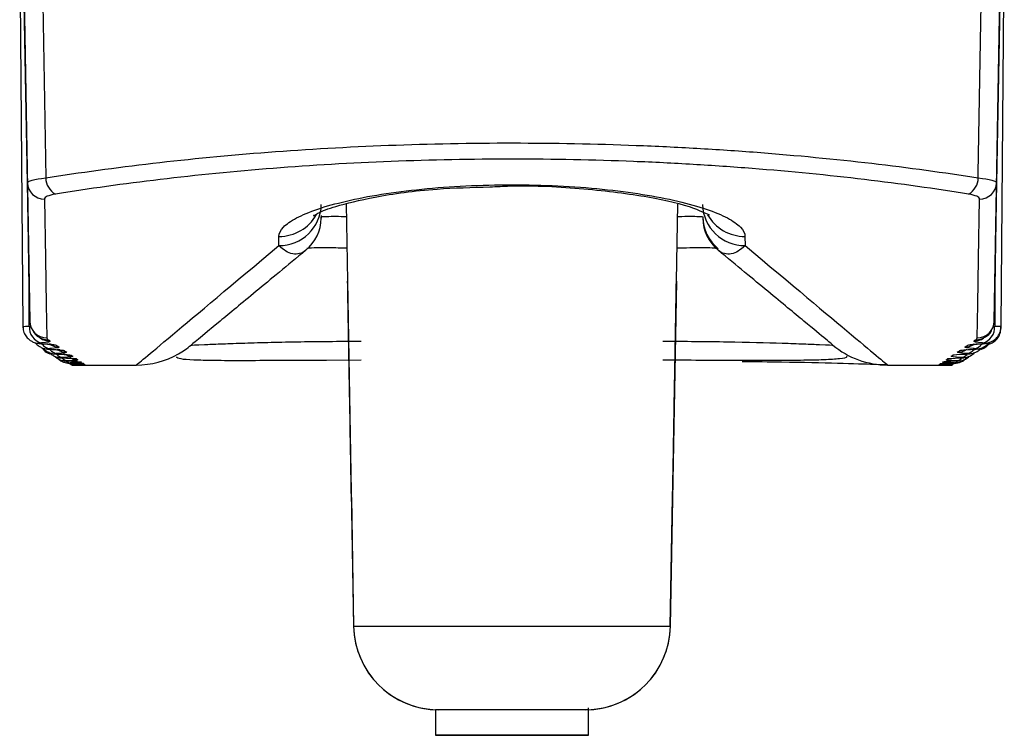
# Model space of a CAD drawing. Header units: millimetres. Extents: x 82 to 1337, y -230 to 1154.
# Tile 164 of 217: x 723 to 735, y 667 to 676. Entities that reach past the tile are written whole.
import ezdxf

# ---------------------------------------------------------------- set-up
doc = ezdxf.new("R2010")
doc.units = ezdxf.units.MM

msp = doc.modelspace()

# ---------------------------------------------------------------- linework, layer by layer
at = {"color": 7, "linetype": 'Continuous', "lineweight": 25}
for p, q in [((723.101, 676.46), (723.138, 672.163)), ((723.145, 676.46), (723.219, 672.225)), ((734.548, 672.225), (734.622, 676.46)), ((734.628, 672.163), (734.666, 676.46)), ((723.191, 673.851), (723.154, 675.951)), ((723.371, 675.951), (723.407, 673.908)), ((734.613, 675.951), (734.576, 673.851)), ((726.937, 673.602), (726.953, 672.696)), ((730.814, 672.696), (730.83, 673.598)), ((726.642, 673.465), (726.642, 673.434)), ((726.145, 673.112), (726.146, 673.22)), ((731.62, 673.22), (731.622, 673.112)), ((726.953, 672.696), (727.023, 668.643)), ((730.814, 672.696), (730.743, 668.643)), ((723.138, 672.163), (723.139, 672.145)), ((734.628, 672.145), (734.628, 672.163)), ((723.628, 671.758), (723.661, 671.757)), ((723.725, 671.71), (723.736, 671.71)), ((723.736, 671.71), (723.752, 671.71)), ((723.796, 671.71), (724.473, 671.71)), ((726.705, 671.768), (727.112, 671.769)), ((733.299, 671.71), (733.968, 671.71)), ((726.997, 670.152), (727.023, 668.643)), ((730.743, 668.643), (730.77, 670.152)), ((727.023, 668.643), (727.023, 668.643)), ((730.743, 668.643), (730.743, 668.643)), ((727.983, 667.661), (727.983, 667.36)), ((729.783, 667.36), (729.783, 667.684))]:
    msp.add_line(p, q, dxfattribs=at)
at = {"color": 8, "linetype": 'Continuous', "lineweight": 25}
for p, q in [((734.554, 672.577), (734.553, 672.166)), ((723.367, 671.961), (723.358, 671.961)), ((734.41, 671.961), (734.4, 671.961)), ((723.465, 671.895), (723.457, 671.895)), ((723.669, 671.758), (723.721, 671.756)), ((723.85, 671.726), (723.822, 671.728)), ((723.869, 671.711), (723.852, 671.711)), ((733.95, 671.725), (733.911, 671.721)), ((734.025, 671.783), (733.997, 671.781)), ((734.045, 671.712), (734.031, 671.71))]:
    msp.add_line(p, q, dxfattribs=at)
at = {"color": 7, "linetype": 'Continuous', "lineweight": 25, "flags": 128}
for points in [[(734.36, 673.908), (734.36, 673.96), (734.396, 675.951)], [(723.219, 672.225), (723.212, 672.614), (723.203, 673.157), (723.191, 673.851)], [(734.576, 673.851), (734.564, 673.157), (734.554, 672.614), (734.548, 672.225)], [(723.391, 673.659), (723.403, 672.963), (723.412, 672.42), (723.419, 672.029)], [(734.348, 672.029), (734.354, 672.42), (734.364, 672.963), (734.376, 673.659)], [(723.705, 671.79), (723.69, 671.81), (723.685, 671.817)], [(727.023, 668.643), (727.165, 668.643), (727.568, 668.643), (728.172, 668.643), (728.883, 668.643), (729.595, 668.643), (730.199, 668.643), (730.602, 668.643), (730.743, 668.643)], [(729.783, 667.661), (729.715, 667.661), (729.52, 667.661), (729.228, 667.661), (728.883, 667.661), (728.539, 667.661), (728.247, 667.661), (728.052, 667.661), (727.983, 667.661)], [(728.883, 667.36), (729.228, 667.36), (729.52, 667.36), (729.715, 667.36), (729.783, 667.36), (729.715, 667.36), (729.52, 667.36), (729.228, 667.36), (728.883, 667.36), (728.539, 667.36), (728.247, 667.36), (728.052, 667.36), (727.983, 667.36), (728.052, 667.36), (728.247, 667.36), (728.539, 667.36), (728.883, 667.36)]]:
    msp.add_lwpolyline(points, dxfattribs=at)
at = {"color": 8, "linetype": 'Continuous', "lineweight": 25, "flags": 128}
for points in [[(723.214, 672.166), (723.213, 672.488), (723.213, 672.577)], [(723.535, 671.94), (723.496, 671.944), (723.472, 671.95)], [(734.308, 671.955), (734.271, 671.944), (734.232, 671.94)], [(723.628, 671.877), (723.589, 671.881), (723.573, 671.885)], [(734.1, 671.828), (734.1, 671.828), (734.061, 671.824)], [(723.727, 671.717), (723.703, 671.721), (723.682, 671.731)], [(723.769, 671.781), (723.73, 671.785), (723.725, 671.786)], [(723.784, 671.772), (723.745, 671.776), (723.727, 671.78)], [(723.827, 671.742), (723.788, 671.745), (723.78, 671.747)], [(734.007, 671.753), (733.978, 671.745), (733.939, 671.742)], [(734.086, 671.732), (734.064, 671.721), (734.04, 671.717)]]:
    msp.add_lwpolyline(points, dxfattribs=at)
at = {"color": 7, "linetype": 'Continuous', "lineweight": 25}
for centre, radius, start, end in [((723.632, 673.912), 0.225, 180.9861, 240.1538), ((734.135, 673.912), 0.225, 299.8462, 359.0139), ((723.388, 673.857), 0.197, 181.7349, 270.7748), ((734.379, 673.857), 0.197, 269.2252, 358.2651), ((726.149, 673.607), 0.495, 269.4427, 358.4755), ((731.617, 673.607), 0.495, 181.5245, 270.5573), ((726.142, 673.442), 0.5, 309.9997, 359), ((731.625, 673.459), 0.5, 181, 230), ((731.625, 673.442), 0.5, 181, 230.0003), ((723.405, 672.153), 0.191, 176.1527, 254.9646), ((723.419, 672.228), 0.2, 181.1175, 270.1268), ((734.348, 672.228), 0.2, 269.8732, 358.8825), ((734.362, 672.153), 0.191, 285.0354, 3.8473), ((733.295, 672.71), 1, 230, 270), ((724.472, 672.71), 1, 270, 299.5702), ((734.118, 672.06), 0.198, 269.6342, 304.0325), ((728.023, 668.66), 1, 181, 267.7194), ((728.023, 668.66), 1, 181, 270), ((729.744, 668.66), 1, 270, 359), ((729.744, 668.66), 1, 272.2806, 359)]:
    msp.add_arc(centre, radius, start, end, dxfattribs=at)
at = {"color": 8, "linetype": 'Continuous', "lineweight": 25}
for centre, radius, start, end in [((726.149, 673.721), 0.501, 269.6985, 330.8298), ((731.618, 673.721), 0.501, 209.2937, 270.3008), ((723.433, 672.203), 0.196, 236.1744, 270.718), ((723.453, 672.189), 0.196, 236.1871, 270.6851), ((723.472, 672.031), 0.131, 214.2582, 262.8131), ((723.559, 672.12), 0.197, 235.9932, 270.5131), ((724.472, 672.71), 1, 299.5702, 310), ((734.208, 672.12), 0.197, 269.487, 303.904), ((734.314, 672.189), 0.196, 269.3149, 303.7697), ((734.295, 672.032), 0.131, 277.2457, 326.5854), ((734.334, 672.203), 0.196, 269.2816, 304.2778), ((723.554, 671.968), 0.124, 217.8731, 263.4996), ((723.622, 671.914), 0.117, 221.3246, 264.2345), ((723.649, 672.06), 0.198, 235.8638, 270.3658), ((723.724, 672.011), 0.199, 235.6952, 270.2435), ((723.705, 672.023), 0.198, 246.2534, 270.266), ((734.145, 671.913), 0.116, 275.6385, 316.9764), ((734.212, 671.968), 0.124, 276.5806, 323.2293), ((723.672, 671.866), 0.105, 225.2585, 265.8569), ((723.709, 671.832), 0.0985, 230.2608, 266.7744), ((723.738, 671.8), 0.0896, 230.3943, 268.2338), ((723.856, 671.921), 0.2, 244.5052, 270.0247), ((734.058, 671.83), 0.0966, 273.006, 305.668), ((734.095, 671.864), 0.103, 273.9026, 310.3386)]:
    msp.add_arc(centre, radius, start, end, dxfattribs=at)
at = {"color": 7, "linetype": 'Continuous', "lineweight": 25}
for points, knots in [([(723.407, 673.908), (723.808, 673.972), (724.227, 674.029), (725.101, 674.131), (725.558, 674.175), (726.483, 674.246), (726.954, 674.273), (727.914, 674.309), (728.406, 674.319), (729.379, 674.318), (729.862, 674.309), (730.579, 674.281), (730.818, 674.27), (731.292, 674.243), (731.529, 674.227), (732.692, 674.137), (733.558, 674.035), (734.36, 673.908)], [0, 0, 0, 0, 0.125, 0.125, 0.25, 0.25, 0.375, 0.375, 0.5, 0.5, 0.625, 0.625, 0.6875, 0.6875, 0.75, 0.75, 1, 1, 1, 1]), ([(734.247, 673.717), (733.462, 673.844), (732.614, 673.947), (731.475, 674.036), (731.243, 674.052), (730.778, 674.08), (730.545, 674.091), (729.842, 674.119), (729.369, 674.128), (728.416, 674.128), (727.933, 674.119), (726.993, 674.082), (726.532, 674.055), (725.626, 673.984), (725.179, 673.94), (724.323, 673.838), (723.913, 673.78), (723.52, 673.717)], [0, 0, 0, 0, 0.25, 0.25, 0.3125, 0.3125, 0.375, 0.375, 0.5, 0.5, 0.625, 0.625, 0.75, 0.75, 0.875, 0.875, 1, 1, 1, 1]), ([(726.146, 673.22), (726.147, 673.256), (726.165, 673.293), (726.234, 673.366), (726.285, 673.402), (726.42, 673.473), (726.504, 673.508), (726.7, 673.575), (726.812, 673.606), (727.064, 673.665), (727.202, 673.692), (727.499, 673.739), (727.659, 673.759), (727.992, 673.793), (728.164, 673.806), (728.519, 673.823), (728.703, 673.827), (729.244, 673.827), (729.608, 673.81), (730.278, 673.742), (730.577, 673.694), (730.956, 673.606), (731.067, 673.574), (731.262, 673.508), (731.347, 673.473), (731.481, 673.402), (731.532, 673.366), (731.602, 673.293), (731.62, 673.256), (731.62, 673.22)], [0, 0, 0, 0, 0.0625, 0.0625, 0.125, 0.125, 0.1875, 0.1875, 0.25, 0.25, 0.3125, 0.3125, 0.375, 0.375, 0.4375, 0.4375, 0.5, 0.5, 0.625, 0.625, 0.75, 0.75, 0.8125, 0.8125, 0.875, 0.875, 0.9375, 0.9375, 1, 1, 1, 1]), ([(726.554, 673.467), (726.553, 673.465), (726.539, 673.451), (726.608, 673.504), (726.817, 673.579), (727.282, 673.694), (727.918, 673.783), (728.413, 673.797), (728.624, 673.803)], [0, 0, 0, 0, 0.01404, 0.129368, 0.301247, 0.528566, 0.798962, 1, 1, 1, 1]), ([(728.624, 673.803), (728.703, 673.807), (729.069, 673.826), (729.746, 673.788), (730.513, 673.691), (731.002, 673.572), (731.21, 673.468), (731.205, 673.471), (731.204, 673.472)], [0, 0, 0, 0, 0.066015, 0.304817, 0.54283, 0.778779, 0.936887, 1, 1, 1, 1]), ([(726.642, 673.434), (726.642, 673.438), (726.642, 673.442), (726.642, 673.444), (726.642, 673.448), (726.642, 673.45), (726.642, 673.45)], [0.00209305, 0.00209305, 0.00209305, 0.00209305, 0.0074488, 0.0074488, 0.0074488, 0.01499154, 0.01499154, 0.01499154, 0.01499154]), ([(731.125, 673.45), (731.125, 673.45), (731.125, 673.449), (731.125, 673.447), (731.125, 673.446), (731.125, 673.444), (731.125, 673.442), (731.125, 673.44), (731.125, 673.437), (731.125, 673.434)], [0, 0, 0, 0, 0.00535577, 0.00535577, 0.00535577, 0.00912713, 0.00912713, 0.00912713, 0.0128985, 0.0128985, 0.0128985, 0.0128985]), ([(724.472, 671.71), (724.471, 671.709), (724.613, 671.828), (725.177, 672.301), (725.596, 672.653), (726.145, 673.112)], [0, 0, 0, 0, 0.5, 0.5, 1, 1, 1, 1]), ([(726.463, 673.059), (726.413, 673.017), (726.361, 673.006), (726.254, 673.027), (726.2, 673.059), (726.145, 673.112)], [0, 0, 0, 0, 0.5, 0.5, 1, 1, 1, 1]), ([(731.622, 673.112), (731.567, 673.059), (731.513, 673.027), (731.406, 673.006), (731.354, 673.017), (731.304, 673.059)], [0, 0, 0, 0, 0.5, 0.5, 1, 1, 1, 1]), ([(731.622, 673.112), (732.17, 672.653), (732.59, 672.301), (733.154, 671.828), (733.296, 671.709), (733.295, 671.71)], [0, 0, 0, 0, 0.5, 0.5, 1, 1, 1, 1]), ([(726.463, 673.059), (726.242, 672.876), (726.047, 672.715), (725.71, 672.436), (725.568, 672.319), (725.228, 672.038), (725.114, 671.943), (725.115, 671.944)], [0, 0, 0, 0, 0.25, 0.25, 0.5, 0.5, 1, 1, 1, 1]), ([(732.652, 671.944), (732.652, 671.944), (732.645, 671.95), (732.617, 671.973), (732.596, 671.991), (732.511, 672.061), (732.425, 672.132), (732.199, 672.319), (732.057, 672.436), (731.72, 672.715), (731.525, 672.876), (731.304, 673.059)], [0, 0, 0, 0, 0.125, 0.125, 0.25, 0.25, 0.5, 0.5, 0.75, 0.75, 1, 1, 1, 1]), ([(726.997, 670.152), (726.997, 670.152), (726.997, 670.172), (726.995, 670.248), (726.994, 670.304), (726.992, 670.448), (726.99, 670.535), (726.987, 670.734), (726.985, 670.847), (726.979, 671.21), (726.974, 671.487), (726.963, 672.075), (726.958, 672.388), (726.953, 672.696)], [0, 0, 0, 0, 0.125, 0.125, 0.25, 0.25, 0.375, 0.375, 0.5, 0.5, 0.75, 0.75, 1, 1, 1, 1]), ([(730.77, 670.152), (730.77, 670.152), (730.77, 670.172), (730.771, 670.248), (730.772, 670.304), (730.775, 670.448), (730.777, 670.535), (730.78, 670.734), (730.782, 670.847), (730.788, 671.21), (730.793, 671.487), (730.803, 672.075), (730.809, 672.388), (730.814, 672.696)], [0, 0, 0, 0, 0.125, 0.125, 0.25, 0.25, 0.375, 0.375, 0.5, 0.5, 0.75, 0.75, 1, 1, 1, 1]), ([(723.142, 672.163), (723.141, 672.15), (723.14, 672.115), (723.162, 672.065), (723.196, 672.021), (723.232, 671.993), (723.267, 671.976), (723.299, 671.967), (723.328, 671.962), (723.35, 671.961), (723.364, 671.96), (723.367, 671.96)], [0, 0, 0, 0, 0.110872, 0.299144, 0.450987, 0.580749, 0.691551, 0.785925, 0.867016, 0.978952, 1, 1, 1, 1]), ([(734.409, 671.961), (734.411, 671.961), (734.427, 671.961), (734.45, 671.964), (734.496, 671.974), (734.546, 671.998), (734.593, 672.044), (734.623, 672.102), (734.625, 672.144), (734.626, 672.163)], [0, 0, 0, 0, 0.010507, 0.154911, 0.252339, 0.442358, 0.631221, 0.833009, 1, 1, 1, 1]), ([(723.241, 672.141), (723.25, 672.123), (723.272, 672.077), (723.306, 672.051), (723.323, 672.041), (723.324, 672.04)], [0, 0, 0, 0, 0.391104, 0.958035, 1, 1, 1, 1]), ([(734.443, 672.042), (734.446, 672.043), (734.467, 672.053), (734.506, 672.08), (734.518, 672.122), (734.519, 672.126)], [0, 0, 0, 0, 0.097675, 0.918138, 1, 1, 1, 1]), ([(734.479, 671.953), (734.48, 671.953), (734.499, 671.956), (734.538, 671.977), (734.584, 672.016), (734.62, 672.075), (734.625, 672.121), (734.628, 672.145)], [0, 0, 0, 0, 0.021753, 0.235863, 0.473937, 0.728671, 1, 1, 1, 1]), ([(723.284, 671.972), (723.286, 671.969), (723.297, 671.953), (723.324, 671.933), (723.359, 671.913), (723.391, 671.903), (723.417, 671.898), (723.441, 671.896), (723.461, 671.895), (723.471, 671.895)], [0, 0, 0, 0, 0.050398, 0.263458, 0.444725, 0.596995, 0.721165, 0.840898, 1, 1, 1, 1]), ([(723.324, 672.04), (723.329, 672.037), (723.336, 672.032), (723.342, 672.028), (723.344, 672.027)], [0, 0, 0, 0, 0.700013, 1, 1, 1, 1]), ([(723.356, 671.969), (723.354, 671.968), (723.352, 671.968), (723.351, 671.968), (723.347, 671.968), (723.343, 671.967), (723.341, 671.967), (723.339, 671.966), (723.338, 671.966), (723.338, 671.965), (723.339, 671.965), (723.34, 671.964), (723.342, 671.964), (723.344, 671.963), (723.348, 671.963), (723.352, 671.962), (723.356, 671.962), (723.361, 671.961), (723.367, 671.961)], [0, 0, 0, 0, 0.0000075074, 0.0000075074, 0.0000075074, 0.000027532, 0.000027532, 0.000027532, 0.0000475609, 0.0000475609, 0.0000475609, 0.0000675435, 0.0000675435, 0.0000675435, 0.0000874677, 0.0000874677, 0.0000874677, 0.0001073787, 0.0001073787, 0.0001073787, 0.0001073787]), ([(723.354, 671.96), (723.375, 671.959), (723.42, 671.957), (723.457, 671.953), (723.474, 671.951), (723.474, 671.95), (723.466, 671.952), (723.456, 671.956), (723.451, 671.958)], [0, 0, 0, 0, 0.252, 0.547906, 0.719121, 0.834526, 0.927893, 1, 1, 1, 1]), ([(725.115, 671.944), (725.115, 671.944), (725.17, 671.947), (725.323, 671.953), (725.386, 671.955), (725.534, 671.961), (725.617, 671.964), (725.803, 671.97), (725.906, 671.973), (726.122, 671.978), (726.236, 671.981), (726.476, 671.985), (726.601, 671.986), (726.854, 671.989), (726.982, 671.989), (727.112, 671.989)], [0, 0, 0, 0, 0.25, 0.25, 0.375, 0.375, 0.5, 0.5, 0.625, 0.625, 0.75, 0.75, 0.875, 0.875, 1, 1, 1, 1]), ([(730.655, 671.989), (730.914, 671.989), (731.174, 671.987), (731.651, 671.979), (731.873, 671.973), (732.151, 671.964), (732.236, 671.961), (732.383, 671.955), (732.445, 671.953), (732.599, 671.947), (732.652, 671.944), (732.652, 671.944)], [0, 0, 0, 0, 0.25, 0.25, 0.5, 0.5, 0.625, 0.625, 0.75, 0.75, 1, 1, 1, 1]), ([(734.294, 671.951), (734.294, 671.951), (734.295, 671.951), (734.311, 671.953), (734.349, 671.957), (734.393, 671.96), (734.427, 671.961), (734.432, 671.962)], [0, 0, 0, 0, 0.092832, 0.281985, 0.552373, 0.936563, 1, 1, 1, 1]), ([(734.31, 671.895), (734.311, 671.895), (734.327, 671.896), (734.347, 671.897), (734.388, 671.905), (734.433, 671.925), (734.469, 671.95), (734.481, 671.969), (734.482, 671.971)], [0, 0, 0, 0, 0.016798, 0.237797, 0.382838, 0.662943, 0.961393, 1, 1, 1, 1]), ([(734.386, 671.892), (734.4, 671.897), (734.431, 671.908), (734.471, 671.937), (734.488, 671.965), (734.495, 671.977)], [0, 0, 0, 0, 0.305935, 0.718817, 1, 1, 1, 1]), ([(734.4, 671.961), (734.402, 671.961), (734.404, 671.961), (734.406, 671.961), (734.411, 671.962), (734.416, 671.962), (734.419, 671.963), (734.423, 671.963), (734.425, 671.964), (734.427, 671.964), (734.428, 671.965), (734.429, 671.965), (734.428, 671.966), (734.427, 671.966), (734.426, 671.967), (734.423, 671.967), (734.42, 671.968), (734.416, 671.968), (734.411, 671.969)], [0, 0, 0, 0, 0.0000073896, 0.0000073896, 0.0000073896, 0.0000273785, 0.0000273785, 0.0000273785, 0.0000474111, 0.0000474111, 0.0000474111, 0.0000674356, 0.0000674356, 0.0000674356, 0.0000874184, 0.0000874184, 0.0000874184, 0.0001073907, 0.0001073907, 0.0001073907, 0.0001073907]), ([(734.423, 672.026), (734.427, 672.03), (734.434, 672.034), (734.441, 672.039), (734.443, 672.04)], [0, 0, 0, 0, 0.700013, 1, 1, 1, 1]), ([(723.361, 671.913), (723.369, 671.903), (723.385, 671.881), (723.418, 671.857), (723.443, 671.844), (723.455, 671.841), (723.456, 671.841)], [0, 0, 0, 0, 0.3125365, 0.6826181, 0.9947342, 1, 1, 1, 1]), ([(723.375, 671.909), (723.378, 671.904), (723.391, 671.888), (723.419, 671.869), (723.453, 671.853), (723.482, 671.845), (723.506, 671.841), (723.527, 671.84), (723.545, 671.839), (723.555, 671.839)], [0, 0, 0, 0, 0.0788366, 0.2906209, 0.4691651, 0.6160861, 0.7298906, 0.8432173, 1, 1, 1, 1]), ([(723.456, 671.902), (723.454, 671.902), (723.452, 671.902), (723.451, 671.901), (723.447, 671.901), (723.443, 671.901), (723.441, 671.9), (723.439, 671.9), (723.438, 671.899), (723.438, 671.899), (723.438, 671.898), (723.439, 671.898), (723.441, 671.897), (723.443, 671.897), (723.447, 671.897), (723.451, 671.896), (723.455, 671.896), (723.46, 671.896), (723.465, 671.895)], [0, 0, 0, 0, 0.0000073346, 0.0000073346, 0.0000073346, 0.0000271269, 0.0000271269, 0.0000271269, 0.000046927, 0.000046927, 0.000046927, 0.000066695, 0.000066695, 0.000066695, 0.0000864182, 0.0000864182, 0.0000864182, 0.0001061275, 0.0001061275, 0.0001061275, 0.0001061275]), ([(723.445, 671.859), (723.456, 671.848), (723.477, 671.829), (723.513, 671.811), (723.543, 671.801), (723.567, 671.796), (723.587, 671.794), (723.604, 671.794), (723.619, 671.793), (723.623, 671.793)], [0, 0, 0, 0, 0.223994, 0.412997, 0.568138, 0.687641, 0.776464, 0.927892, 1, 1, 1, 1]), ([(723.454, 671.895), (723.474, 671.894), (723.519, 671.892), (723.556, 671.888), (723.573, 671.886), (723.573, 671.886), (723.565, 671.888), (723.555, 671.891), (723.55, 671.893)], [0, 0, 0, 0, 0.252749, 0.554424, 0.721698, 0.83715, 0.925495, 1, 1, 1, 1]), ([(723.509, 671.814), (723.518, 671.806), (723.536, 671.789), (723.568, 671.774), (723.597, 671.764), (723.62, 671.76), (723.637, 671.759), (723.652, 671.758), (723.667, 671.758), (723.677, 671.757)], [0, 0, 0, 0, 0.17902, 0.378093, 0.539755, 0.6612, 0.74234, 0.840329, 1, 1, 1, 1]), ([(723.54, 671.845), (723.539, 671.845), (723.537, 671.845), (723.536, 671.844), (723.531, 671.844), (723.528, 671.844), (723.526, 671.843), (723.524, 671.843), (723.522, 671.843), (723.522, 671.842), (723.522, 671.842), (723.523, 671.842), (723.525, 671.841), (723.527, 671.841), (723.53, 671.841), (723.534, 671.84), (723.538, 671.84), (723.543, 671.84), (723.548, 671.839)], [0, 0, 0, 0, 0.000007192, 0.000007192, 0.000007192, 0.0000267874, 0.0000267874, 0.0000267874, 0.0000463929, 0.0000463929, 0.0000463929, 0.0000659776, 0.0000659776, 0.0000659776, 0.0000855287, 0.0000855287, 0.0000855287, 0.0001050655, 0.0001050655, 0.0001050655, 0.0001050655]), ([(723.538, 671.839), (723.558, 671.838), (723.604, 671.837), (723.639, 671.834), (723.657, 671.831), (723.656, 671.832), (723.655, 671.832)], [0, 0, 0, 0, 0.324702, 0.720937, 0.938395, 1, 1, 1, 1]), ([(731.516, 671.767), (731.52, 671.767), (731.67, 671.767), (731.935, 671.767), (732.285, 671.768), (732.562, 671.773), (732.741, 671.786), (732.826, 671.798), (732.816, 671.812), (732.814, 671.814)], [0, 0, 0, 0, 0.005373, 0.19525, 0.386693, 0.579781, 0.772277, 0.964807, 1, 1, 1, 1]), ([(734.103, 671.758), (734.103, 671.758), (734.114, 671.758), (734.127, 671.758), (734.152, 671.761), (734.19, 671.769), (734.228, 671.786), (734.248, 671.806), (734.255, 671.813)], [0, 0, 0, 0, 0.016649, 0.199725, 0.318394, 0.516891, 0.834133, 1, 1, 1, 1]), ([(734.157, 671.793), (734.158, 671.793), (734.17, 671.794), (734.185, 671.795), (734.215, 671.798), (734.253, 671.809), (734.292, 671.828), (734.31, 671.85), (734.317, 671.858)], [0, 0, 0, 0, 0.016565, 0.211161, 0.331383, 0.543731, 0.842253, 1, 1, 1, 1]), ([(734.218, 671.839), (734.22, 671.84), (734.222, 671.84), (734.224, 671.84), (734.229, 671.84), (734.233, 671.84), (734.237, 671.841), (734.24, 671.841), (734.242, 671.841), (734.244, 671.842), (734.245, 671.842), (734.245, 671.842), (734.244, 671.843), (734.243, 671.843), (734.241, 671.844), (734.238, 671.844), (734.235, 671.844), (734.231, 671.845), (734.226, 671.845)], [0, 0, 0, 0, 0.0000071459, 0.0000071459, 0.0000071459, 0.0000267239, 0.0000267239, 0.0000267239, 0.0000463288, 0.0000463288, 0.0000463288, 0.00006593, 0.00006593, 0.00006593, 0.0000855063, 0.0000855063, 0.0000855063, 0.0001050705, 0.0001050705, 0.0001050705, 0.0001050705]), ([(734.227, 671.839), (734.227, 671.839), (734.241, 671.84), (734.258, 671.841), (734.294, 671.847), (734.335, 671.862), (734.373, 671.883), (734.387, 671.904), (734.391, 671.909)], [0, 0, 0, 0, 0.0124724, 0.2234562, 0.3581016, 0.6087863, 0.9049724, 1, 1, 1, 1]), ([(734.302, 671.895), (734.304, 671.895), (734.306, 671.896), (734.308, 671.896), (734.313, 671.896), (734.317, 671.896), (734.32, 671.897), (734.324, 671.897), (734.326, 671.898), (734.328, 671.898), (734.329, 671.898), (734.329, 671.899), (734.328, 671.899), (734.328, 671.9), (734.326, 671.9), (734.323, 671.901), (734.32, 671.901), (734.316, 671.901), (734.311, 671.902)], [0, 0, 0, 0, 0.0000072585, 0.0000072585, 0.0000072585, 0.0000270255, 0.0000270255, 0.0000270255, 0.0000468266, 0.0000468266, 0.0000468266, 0.0000666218, 0.0000666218, 0.0000666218, 0.0000863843, 0.0000863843, 0.0000863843, 0.0001061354, 0.0001061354, 0.0001061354, 0.0001061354]), ([(723.544, 671.791), (723.548, 671.787), (723.561, 671.772), (723.589, 671.755), (723.621, 671.742), (723.647, 671.736), (723.666, 671.733), (723.678, 671.732), (723.691, 671.732), (723.705, 671.732), (723.715, 671.732)], [0, 0, 0, 0, 0.0869878, 0.2975895, 0.4715, 0.6074093, 0.6989267, 0.7565675, 0.8356682, 1, 1, 1, 1]), ([(723.61, 671.798), (723.608, 671.798), (723.607, 671.798), (723.605, 671.798), (723.601, 671.797), (723.598, 671.797), (723.595, 671.797), (723.593, 671.797), (723.592, 671.796), (723.591, 671.796), (723.591, 671.796), (723.592, 671.795), (723.594, 671.795), (723.596, 671.795), (723.599, 671.794), (723.602, 671.794), (723.606, 671.794), (723.611, 671.794), (723.616, 671.794)], [0, 0, 0, 0, 0.0000070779, 0.0000070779, 0.0000070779, 0.0000265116, 0.0000265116, 0.0000265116, 0.0000459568, 0.0000459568, 0.0000459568, 0.0000653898, 0.0000653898, 0.0000653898, 0.0000847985, 0.0000847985, 0.0000847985, 0.0001041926, 0.0001041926, 0.0001041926, 0.0001041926]), ([(723.607, 671.793), (723.628, 671.793), (723.674, 671.791), (723.709, 671.789), (723.727, 671.787), (723.725, 671.787), (723.725, 671.787)], [0, 0, 0, 0, 0.321663, 0.726175, 0.947562, 1, 1, 1, 1]), ([(723.664, 671.761), (723.663, 671.761), (723.661, 671.761), (723.659, 671.761), (723.655, 671.76), (723.652, 671.76), (723.649, 671.76), (723.647, 671.76), (723.645, 671.76), (723.645, 671.759), (723.645, 671.759), (723.645, 671.759), (723.647, 671.759), (723.649, 671.759), (723.652, 671.758), (723.656, 671.758), (723.659, 671.758), (723.664, 671.758), (723.669, 671.758)], [0, 0, 0, 0, 0.0000069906, 0.0000069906, 0.0000069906, 0.0000262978, 0.0000262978, 0.0000262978, 0.0000456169, 0.0000456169, 0.0000456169, 0.0000649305, 0.0000649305, 0.0000649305, 0.0000842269, 0.0000842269, 0.0000842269, 0.0001035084, 0.0001035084, 0.0001035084, 0.0001035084]), ([(723.703, 671.734), (723.702, 671.734), (723.7, 671.734), (723.698, 671.734), (723.694, 671.734), (723.691, 671.734), (723.688, 671.733), (723.685, 671.733), (723.684, 671.733), (723.683, 671.733), (723.683, 671.733), (723.684, 671.733), (723.685, 671.732), (723.687, 671.732), (723.69, 671.732), (723.693, 671.732), (723.697, 671.732), (723.701, 671.732), (723.706, 671.732)], [0, 0, 0, 0, 0.0000069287, 0.0000069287, 0.0000069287, 0.0000261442, 0.0000261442, 0.0000261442, 0.0000453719, 0.0000453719, 0.0000453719, 0.0000645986, 0.0000645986, 0.0000645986, 0.0000838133, 0.0000838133, 0.0000838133, 0.0001030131, 0.0001030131, 0.0001030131, 0.0001030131]), ([(723.727, 671.717), (723.725, 671.717), (723.724, 671.717), (723.722, 671.717), (723.718, 671.717), (723.714, 671.717), (723.711, 671.717), (723.709, 671.717), (723.707, 671.717), (723.707, 671.717), (723.706, 671.716), (723.707, 671.716), (723.708, 671.716), (723.71, 671.716), (723.712, 671.716), (723.716, 671.716), (723.719, 671.716), (723.724, 671.716), (723.729, 671.716)], [0, 0, 0, 0, 0.000006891, 0.000006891, 0.000006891, 0.0000260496, 0.0000260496, 0.0000260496, 0.0000452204, 0.0000452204, 0.0000452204, 0.0000643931, 0.0000643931, 0.0000643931, 0.0000835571, 0.0000835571, 0.0000835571, 0.0001027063, 0.0001027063, 0.0001027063, 0.0001027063]), ([(723.711, 671.756), (723.714, 671.756), (723.742, 671.755), (723.764, 671.754), (723.783, 671.752), (723.781, 671.752), (723.78, 671.753)], [0, 0, 0, 0, 0.057219, 0.628894, 0.93981, 1, 1, 1, 1]), ([(723.712, 671.731), (723.728, 671.731), (723.772, 671.73), (723.806, 671.729), (723.824, 671.728), (723.822, 671.728), (723.822, 671.728)], [0, 0, 0, 0, 0.258661, 0.715539, 0.961426, 1, 1, 1, 1]), ([(723.724, 671.716), (723.746, 671.716), (723.77, 671.715), (723.783, 671.715), (723.783, 671.715)], [0, 0, 0, 0, 0.950156, 1, 1, 1, 1]), ([(723.732, 671.71), (723.735, 671.71), (723.739, 671.71), (723.745, 671.71), (723.746, 671.71)], [0, 0, 0, 0, 0.793471, 1, 1, 1, 1]), ([(723.852, 671.711), (723.851, 671.711), (723.845, 671.711), (723.804, 671.71), (723.756, 671.71), (723.736, 671.71)], [0, 0, 0, 0, 0.051228, 0.60892, 1, 1, 1, 1]), ([(723.752, 671.71), (723.765, 671.71), (723.803, 671.71), (723.822, 671.71), (723.834, 671.71)], [0, 0, 0, 0, 0.355979, 1, 1, 1, 1]), ([(723.783, 671.715), (723.804, 671.715), (723.835, 671.714), (723.852, 671.714), (723.851, 671.714), (723.851, 671.714)], [0, 0, 0, 0, 0.611186, 0.947471, 1, 1, 1, 1]), ([(724.937, 671.807), (724.95, 671.799), (724.977, 671.782), (725.134, 671.771), (725.38, 671.765), (725.716, 671.764), (726.131, 671.766), (726.472, 671.768), (726.671, 671.768), (726.705, 671.768)], [0, 0, 0, 0, 0.145547, 0.298414, 0.456747, 0.62141, 0.790352, 0.964927, 1, 1, 1, 1]), ([(730.655, 671.769), (730.804, 671.769), (731.101, 671.769), (731.378, 671.768), (731.516, 671.767)], [0, 0, 0, 0, 0.503647, 1, 1, 1, 1]), ([(734.031, 671.71), (734.001, 671.71), (733.957, 671.71), (733.938, 671.711), (733.932, 671.711)], [0, 0, 0, 0, 0.686864, 1, 1, 1, 1]), ([(733.968, 671.71), (733.97, 671.71), (733.984, 671.71), (734.009, 671.71), (734.031, 671.71)], [0, 0, 0, 0, 0.105984, 1, 1, 1, 1]), ([(734.031, 671.71), (734.033, 671.71), (734.035, 671.71), (734.036, 671.71), (734.041, 671.71), (734.045, 671.71), (734.047, 671.71), (734.05, 671.71), (734.052, 671.71), (734.052, 671.71), (734.053, 671.71), (734.053, 671.71), (734.051, 671.71), (734.05, 671.71), (734.047, 671.71), (734.044, 671.71), (734.041, 671.71), (734.036, 671.71), (734.031, 671.71)], [0, 0, 0, 0, 0.0000068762, 0.0000068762, 0.0000068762, 0.0000260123, 0.0000260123, 0.0000260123, 0.000045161, 0.000045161, 0.000045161, 0.0000643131, 0.0000643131, 0.0000643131, 0.0000834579, 0.0000834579, 0.0000834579, 0.0001025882, 0.0001025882, 0.0001025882, 0.0001025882]), ([(734.038, 671.716), (734.04, 671.716), (734.042, 671.716), (734.043, 671.716), (734.048, 671.716), (734.052, 671.716), (734.055, 671.716), (734.057, 671.716), (734.059, 671.716), (734.06, 671.716), (734.061, 671.716), (734.061, 671.717), (734.059, 671.717), (734.058, 671.717), (734.055, 671.717), (734.052, 671.717), (734.049, 671.717), (734.045, 671.717), (734.04, 671.717)], [0, 0, 0, 0, 0.0000068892, 0.0000068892, 0.0000068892, 0.0000260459, 0.0000260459, 0.0000260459, 0.000045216, 0.000045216, 0.000045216, 0.0000643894, 0.0000643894, 0.0000643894, 0.0000835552, 0.0000835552, 0.0000835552, 0.0001027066, 0.0001027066, 0.0001027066, 0.0001027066]), ([(734.06, 671.732), (734.062, 671.732), (734.064, 671.732), (734.066, 671.732), (734.07, 671.732), (734.074, 671.732), (734.077, 671.732), (734.08, 671.732), (734.082, 671.732), (734.083, 671.733), (734.084, 671.733), (734.084, 671.733), (734.082, 671.733), (734.081, 671.733), (734.079, 671.733), (734.076, 671.734), (734.072, 671.734), (734.068, 671.734), (734.063, 671.734)], [0, 0, 0, 0, 0.0000069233, 0.0000069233, 0.0000069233, 0.0000261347, 0.0000261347, 0.0000261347, 0.000045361, 0.000045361, 0.000045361, 0.0000645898, 0.0000645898, 0.0000645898, 0.0000838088, 0.0000838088, 0.0000838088, 0.0001030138, 0.0001030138, 0.0001030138, 0.0001030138]), ([(734.064, 671.732), (734.064, 671.732), (734.074, 671.732), (734.084, 671.732), (734.101, 671.733), (734.126, 671.737), (734.159, 671.746), (734.195, 671.763), (734.213, 671.783), (734.221, 671.791)], [0, 0, 0, 0, 0.015013, 0.168382, 0.261275, 0.376313, 0.576106, 0.816039, 1, 1, 1, 1]), ([(734.098, 671.758), (734.1, 671.758), (734.102, 671.758), (734.103, 671.758), (734.108, 671.758), (734.112, 671.758), (734.115, 671.758), (734.118, 671.759), (734.12, 671.759), (734.121, 671.759), (734.122, 671.759), (734.122, 671.759), (734.121, 671.76), (734.12, 671.76), (734.118, 671.76), (734.115, 671.76), (734.111, 671.761), (734.107, 671.761), (734.102, 671.761)], [0, 0, 0, 0, 0.0000069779, 0.0000069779, 0.0000069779, 0.0000262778, 0.0000262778, 0.0000262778, 0.0000455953, 0.0000455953, 0.0000455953, 0.0000649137, 0.0000649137, 0.0000649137, 0.0000842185, 0.0000842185, 0.0000842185, 0.00010351, 0.00010351, 0.00010351, 0.00010351]), ([(734.151, 671.794), (734.152, 671.794), (734.154, 671.794), (734.156, 671.794), (734.161, 671.794), (734.165, 671.794), (734.168, 671.794), (734.171, 671.795), (734.174, 671.795), (734.175, 671.795), (734.176, 671.796), (734.176, 671.796), (734.175, 671.796), (734.174, 671.797), (734.172, 671.797), (734.169, 671.797), (734.166, 671.797), (734.162, 671.798), (734.157, 671.798)], [0, 0, 0, 0, 0.0000070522, 0.0000070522, 0.0000070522, 0.0000264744, 0.0000264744, 0.0000264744, 0.0000459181, 0.0000459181, 0.0000459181, 0.0000653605, 0.0000653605, 0.0000653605, 0.0000847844, 0.0000847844, 0.0000847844, 0.0001041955, 0.0001041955, 0.0001041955, 0.0001041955])]:
    msp.add_open_spline(points, degree=3, knots=knots, dxfattribs=at)
for points in [[(723.191, 673.851), (723.19, 673.873), (723.272, 673.895), (723.407, 673.908)], [(734.36, 673.908), (734.495, 673.895), (734.576, 673.873), (734.576, 673.851)], [(723.52, 673.717), (723.439, 673.704), (723.39, 673.682), (723.391, 673.659)], [(734.376, 673.659), (734.376, 673.682), (734.328, 673.704), (734.247, 673.717)], [(726.642, 673.45), (726.642, 673.45), (726.642, 673.45), (726.642, 673.45)], [(731.125, 673.45), (731.125, 673.45), (731.125, 673.45), (731.125, 673.45)], [(723.455, 671.993), (723.469, 671.984), (723.432, 671.975), (723.356, 671.969)], [(723.367, 671.961), (723.459, 671.957), (723.522, 671.949), (723.535, 671.94)], [(723.419, 672.029), (723.419, 672.021), (723.425, 672.014), (723.435, 672.007)], [(723.435, 672.007), (723.442, 672.002), (723.449, 671.998), (723.455, 671.993)], [(723.535, 671.94), (723.543, 671.934), (723.552, 671.929), (723.56, 671.923)], [(734.206, 671.923), (734.215, 671.929), (734.224, 671.934), (734.232, 671.94)], [(734.232, 671.94), (734.245, 671.949), (734.308, 671.957), (734.4, 671.961)], [(734.411, 671.969), (734.335, 671.975), (734.298, 671.984), (734.311, 671.993)], [(734.311, 671.993), (734.318, 671.998), (734.325, 672.002), (734.331, 672.007)], [(734.331, 672.007), (734.342, 672.014), (734.348, 672.021), (734.348, 672.029)], [(723.56, 671.923), (723.572, 671.915), (723.533, 671.907), (723.456, 671.902)], [(723.465, 671.895), (723.557, 671.891), (723.617, 671.885), (723.628, 671.877)], [(723.65, 671.863), (723.66, 671.856), (723.619, 671.849), (723.54, 671.845)], [(723.548, 671.839), (723.639, 671.836), (723.698, 671.83), (723.706, 671.824)], [(723.628, 671.877), (723.636, 671.872), (723.643, 671.867), (723.65, 671.863)], [(723.706, 671.824), (723.713, 671.82), (723.719, 671.816), (723.724, 671.812)], [(734.042, 671.812), (734.048, 671.816), (734.054, 671.82), (734.061, 671.824)], [(734.061, 671.824), (734.069, 671.83), (734.128, 671.836), (734.218, 671.839)], [(734.226, 671.845), (734.148, 671.849), (734.107, 671.856), (734.117, 671.863)], [(734.117, 671.863), (734.124, 671.867), (734.131, 671.872), (734.139, 671.877)], [(734.139, 671.877), (734.149, 671.885), (734.21, 671.891), (734.302, 671.895)], [(734.311, 671.902), (734.234, 671.907), (734.195, 671.915), (734.206, 671.923)], [(723.724, 671.812), (723.733, 671.807), (723.69, 671.801), (723.61, 671.798)], [(723.616, 671.794), (723.705, 671.791), (723.763, 671.786), (723.769, 671.781)], [(723.784, 671.772), (723.79, 671.767), (723.745, 671.763), (723.664, 671.761)], [(723.827, 671.742), (723.832, 671.738), (723.785, 671.736), (723.703, 671.734)], [(723.706, 671.732), (723.793, 671.73), (723.847, 671.728), (723.85, 671.726)], [(723.856, 671.721), (723.859, 671.719), (723.81, 671.718), (723.727, 671.717)], [(723.729, 671.716), (723.814, 671.715), (723.866, 671.714), (723.867, 671.713)], [(723.769, 671.781), (723.774, 671.778), (723.779, 671.775), (723.784, 671.772)], [(723.817, 671.749), (723.821, 671.746), (723.824, 671.744), (723.827, 671.742)], [(723.85, 671.726), (723.852, 671.724), (723.854, 671.723), (723.856, 671.721)], [(723.867, 671.713), (723.868, 671.712), (723.869, 671.712), (723.869, 671.711)], [(733.898, 671.711), (733.898, 671.712), (733.899, 671.712), (733.9, 671.713)], [(733.9, 671.713), (733.901, 671.714), (733.953, 671.715), (734.038, 671.716)], [(734.04, 671.717), (733.957, 671.718), (733.908, 671.719), (733.911, 671.721)], [(733.911, 671.721), (733.913, 671.723), (733.915, 671.724), (733.917, 671.726)], [(733.917, 671.726), (733.92, 671.728), (733.974, 671.73), (734.06, 671.732)], [(734.063, 671.734), (733.981, 671.736), (733.935, 671.738), (733.939, 671.742)], [(733.939, 671.742), (733.943, 671.744), (733.946, 671.746), (733.95, 671.749)], [(733.95, 671.749), (733.954, 671.752), (734.01, 671.755), (734.098, 671.758)], [(734.102, 671.761), (734.022, 671.763), (733.977, 671.767), (733.983, 671.772)], [(733.983, 671.772), (733.988, 671.775), (733.993, 671.778), (733.997, 671.781)], [(733.997, 671.781), (734.004, 671.786), (734.062, 671.791), (734.151, 671.794)], [(734.157, 671.798), (734.077, 671.801), (734.034, 671.807), (734.042, 671.812)]]:
    msp.add_open_spline(points, degree=3, dxfattribs=at)
at = {"color": 8, "linetype": 'Continuous', "lineweight": 25}
for points, knots in [([(726.642, 673.45), (726.644, 673.451), (726.651, 673.454), (726.703, 673.456), (726.804, 673.458), (726.897, 673.456), (726.939, 673.455)], [0, 0, 0, 0, 0.143795, 0.445073, 0.746401, 1, 1, 1, 1]), ([(730.827, 673.455), (730.844, 673.455), (730.914, 673.457), (731.011, 673.458), (731.103, 673.455), (731.117, 673.452), (731.125, 673.45)], [0, 0, 0, 0, 0.094691, 0.396451, 0.69822, 1, 1, 1, 1]), ([(726.946, 673.081), (726.928, 673.082), (726.837, 673.085), (726.694, 673.087), (726.549, 673.085), (726.485, 673.082), (726.476, 673.079), (726.475, 673.079)], [0, 0, 0, 0, 0.073083, 0.374118, 0.672954, 0.974734, 1, 1, 1, 1]), ([(731.274, 673.08), (731.269, 673.081), (731.252, 673.084), (731.147, 673.087), (730.995, 673.086), (730.872, 673.083), (730.821, 673.081)], [0, 0, 0, 0, 0.127225, 0.449508, 0.769463, 1, 1, 1, 1]), ([(723.139, 672.163), (723.141, 672.163), (723.146, 672.164), (723.18, 672.166), (723.207, 672.166), (723.214, 672.166)], [0, 0, 0, 0, 0.406603, 0.836609, 1, 1, 1, 1]), ([(734.553, 672.166), (734.571, 672.166), (734.607, 672.165), (734.63, 672.164), (734.626, 672.163), (734.625, 672.163)], [0, 0, 0, 0, 0.4296109, 0.8589078, 1, 1, 1, 1]), ([(723.736, 671.71), (723.734, 671.71), (723.727, 671.71), (723.719, 671.71), (723.713, 671.71), (723.714, 671.71), (723.719, 671.71), (723.721, 671.71)], [0, 0, 0, 0, 0.089407, 0.335151, 0.58106, 0.827014, 1, 1, 1, 1]), ([(733.295, 671.71), (733.263, 671.711), (733.202, 671.714), (732.734, 671.728), (732.18, 671.742), (731.745, 671.747), (731.586, 671.749)], [0, 0, 0, 0, 0.291372, 0.563935, 0.840813, 1, 1, 1, 1]), ([(733.932, 671.711), (733.922, 671.711), (733.9, 671.711), (733.899, 671.711), (733.898, 671.711)], [0, 0, 0, 0, 0.436662, 1, 1, 1, 1])]:
    msp.add_open_spline(points, degree=3, knots=knots, dxfattribs=at)

doc.saveas('drawing.dxf')
